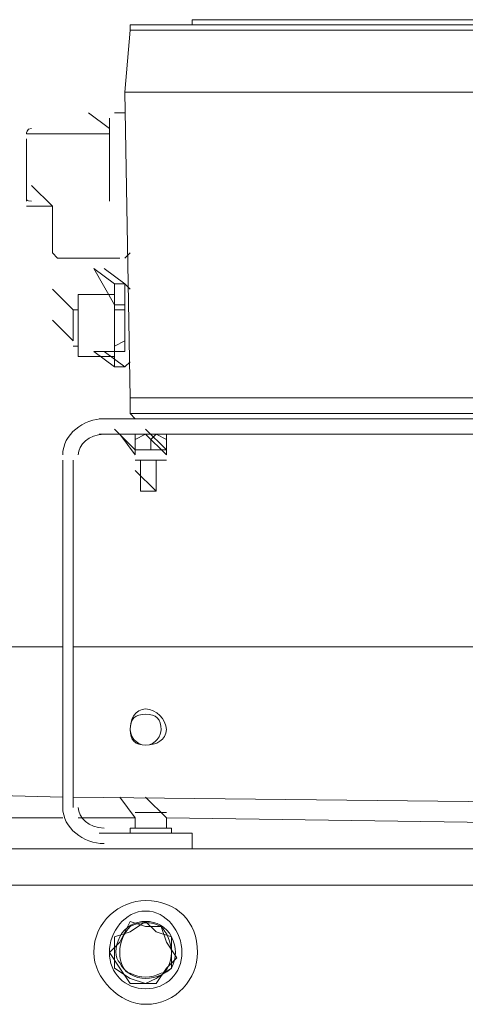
# Model space of a CAD drawing. Header units: millimetres. Extents: x -21108 to 360233, y 566 to 551167.
# Tile 22 of 38: x 179666 to 179767, y 268019 to 268243. Entities that reach past the tile are written whole.
import ezdxf

# ---------------------------------------------------------------- set-up
doc = ezdxf.new("R2010")
doc.units = ezdxf.units.MM
doc.header["$LTSCALE"] = 10

msp = doc.modelspace()

# ---------------------------------------------------------------- linework, layer by layer
at = {"linetype": 'Continuous', "lineweight": 20}
for points in [[(179812.471, 268243.392), (179705.234, 268243.392), (179705.234, 268242.214)], [(179691.093, 268242.214), (179692.271, 268242.214), (179695.807, 268242.214)], [(179695.807, 268241.035), (179692.271, 268241.035), (179691.093, 268241.035), (179691.093, 268241.035), (179691.093, 268242.214)], [(179695.807, 268242.214), (179810.114, 268242.214), (179810.114, 268242.214)], [(179694.628, 268226.894), (179691.093, 268226.894), (179689.914, 268226.894), (179691.093, 268241.035)], [(179810.114, 268241.035), (179695.807, 268241.035), (179695.807, 268241.035)], [(179694.628, 268226.894), (179689.914, 268226.894), (179691.093, 268157.367), (179694.628, 268157.367)], [(179808.936, 268226.894), (179694.628, 268226.894), (179694.628, 268226.894)], [(179686.379, 268218.645), (179681.665, 268222.18), (179681.665, 268222.18)], [(179686.379, 268202.147), (179686.379, 268203.325), (179686.379, 268205.682), (179686.379, 268206.861), (179686.379, 268209.218), (179686.379, 268211.574), (179686.379, 268212.753), (179686.379, 268215.11), (179686.379, 268216.288), (179686.379, 268218.645), (179686.379, 268219.823), (179686.379, 268221.002), (179686.379, 268221.002)], [(179689.914, 268222.18), (179688.736, 268222.18), (179688.736, 268222.18)], [(179686.379, 268217.467), (179667.524, 268217.467), (179667.524, 268217.467)], [(179667.524, 268202.147), (179667.524, 268203.325), (179667.524, 268203.325), (179667.524, 268204.504), (179667.524, 268205.682), (179667.524, 268208.039), (179667.524, 268209.218), (179667.524, 268210.396), (179667.524, 268212.753), (179667.524, 268213.931), (179667.524, 268213.931), (179667.524, 268216.288), (179667.524, 268216.288)], [(179673.416, 268200.969), (179668.703, 268205.682), (179668.703, 268205.682)], [(179667.524, 268200.969), (179673.416, 268200.969), (179673.416, 268200.969)], [(179673.416, 268200.969), (179673.416, 268190.363), (179673.416, 268190.363)], [(179688.736, 268189.184), (179681.665, 268189.184), (179680.487, 268189.184), (179679.309, 268189.184), (179678.13, 268189.184), (179675.773, 268189.184), (179675.773, 268189.184), (179674.595, 268189.184)], [(179687.558, 268183.292), (179682.844, 268186.827), (179687.558, 268178.578)], [(179689.914, 268177.4), (179689.914, 268178.578), (179689.914, 268178.578), (179689.914, 268183.292), (179685.201, 268186.827)], [(179687.558, 268183.292), (179687.558, 268182.114), (179687.558, 268182.114)], [(179689.914, 268183.292), (179687.558, 268183.292), (179687.558, 268183.292)], [(179687.558, 268183.292), (179689.914, 268183.292), (179689.914, 268183.292)], [(179691.093, 268182.114), (179689.914, 268183.292), (179689.914, 268183.292)], [(179679.309, 268177.4), (179678.13, 268177.4), (179673.416, 268182.114)], [(179687.558, 268180.935), (179679.309, 268180.935), (179679.309, 268180.935)], [(179679.309, 268166.794), (179679.309, 268167.973), (179679.309, 268167.973), (179679.309, 268170.329), (179679.309, 268171.508), (179679.309, 268172.686), (179679.309, 268175.043), (179679.309, 268176.222), (179679.309, 268177.4), (179679.309, 268178.578), (179679.309, 268179.757), (179679.309, 268180.935)], [(179687.558, 268182.114), (179687.558, 268180.935), (179687.558, 268179.757), (179687.558, 268178.578), (179687.558, 268177.4), (179687.558, 268176.222), (179687.558, 268175.043), (179687.558, 268172.686), (179687.558, 268170.329), (179687.558, 268169.151), (179687.558, 268167.973), (179687.558, 268166.794), (179687.558, 268165.616), (179687.558, 268165.616)], [(179689.914, 268178.578), (179687.558, 268178.578), (179687.558, 268178.578), (179687.558, 268177.4)], [(179678.13, 268170.329), (179678.13, 268170.329), (179678.13, 268171.508), (179678.13, 268172.686), (179678.13, 268173.865), (179678.13, 268175.043), (179678.13, 268176.222), (179678.13, 268176.222), (179678.13, 268177.4)], [(179678.13, 268170.329), (179673.416, 268175.043), (179673.416, 268175.043)], [(179689.914, 268164.437), (179685.201, 268167.973), (179689.914, 268167.973), (179689.914, 268167.973), (179689.914, 268169.151), (179689.914, 268170.329)], [(179678.13, 268169.151), (179679.309, 268169.151), (179679.309, 268169.151)], [(179687.558, 268164.437), (179682.844, 268167.973), (179687.558, 268167.973)], [(179687.558, 268169.151), (179687.558, 268167.973), (179687.558, 268167.973), (179689.914, 268167.973)], [(179679.309, 268166.794), (179687.558, 268166.794), (179687.558, 268166.794)], [(179687.558, 268165.616), (179687.558, 268164.437), (179687.558, 268164.437)], [(179689.914, 268164.437), (179691.093, 268165.616), (179691.093, 268165.616)], [(179687.558, 268164.437), (179689.914, 268164.437), (179689.914, 268164.437)], [(179689.914, 268164.437), (179687.558, 268164.437), (179687.558, 268164.437)], [(179691.093, 268157.367), (179691.093, 268153.831), (179694.628, 268153.831)], [(179694.628, 268157.367), (179779.475, 268157.367), (179779.475, 268157.367)], [(179692.271, 268152.653), (179691.093, 268153.831), (179691.093, 268153.831)], [(179792.438, 268153.831), (179694.628, 268153.831), (179694.628, 268153.831)], [(179684.022, 268152.653), (179793.616, 268152.653), (179793.616, 268152.653)], [(179692.271, 268145.582), (179687.558, 268150.296), (179687.558, 268150.296)], [(179699.342, 268145.582), (179694.628, 268150.296), (179694.628, 268150.296)], [(179684.022, 268149.118), (179793.616, 268149.118), (179793.616, 268149.118)], [(179692.271, 268144.404), (179688.736, 268149.118), (179688.736, 268149.118)], [(179691.093, 268149.118), (179700.52, 268149.118), (179700.52, 268149.118)], [(179694.628, 268145.582), (179692.271, 268145.582), (179692.271, 268147.939), (179694.628, 268149.118)], [(179692.271, 268147.939), (179692.271, 268149.118), (179692.271, 268149.118)], [(179699.342, 268144.404), (179694.628, 268149.118), (179694.628, 268149.118)], [(179695.807, 268147.939), (179694.628, 268149.118), (179694.628, 268149.118)], [(179699.342, 268145.582), (179696.985, 268145.582), (179695.807, 268145.582), (179695.807, 268147.939), (179696.985, 268149.118), (179699.342, 268147.939), (179699.342, 268145.582), (179696.985, 268145.582)], [(179699.342, 268149.118), (179699.342, 268147.939), (179699.342, 268147.939)], [(179692.271, 268145.582), (179692.271, 268144.404), (179692.271, 268144.404)], [(179692.271, 268145.582), (179694.628, 268145.582), (179696.985, 268145.582)], [(179694.628, 268145.582), (179695.807, 268145.582), (179695.807, 268145.582)], [(179699.342, 268144.404), (179699.342, 268145.582), (179699.342, 268145.582)], [(179675.773, 268064.271), (179675.773, 268143.225), (179675.773, 268143.225)], [(179678.13, 268064.271), (179678.13, 268143.225), (179678.13, 268143.225)], [(179699.342, 268143.225), (179692.271, 268143.225), (179692.271, 268143.225)], [(179693.45, 268143.225), (179693.45, 268136.155), (179693.45, 268136.155)], [(179696.985, 268136.155), (179696.985, 268143.225), (179696.985, 268143.225)], [(179696.985, 268136.155), (179692.271, 268140.869), (179692.271, 268140.869)], [(179693.45, 268136.155), (179694.628, 268136.155), (179694.628, 268136.155)], [(179693.45, 268136.155), (179696.985, 268136.155), (179694.628, 268136.155)], [(179621.565, 268100.802), (179675.773, 268100.802), (179675.773, 268100.802)], [(179678.13, 268100.802), (179784.189, 268100.802), (179784.189, 268100.802)], [(179675.773, 268066.627), (179629.815, 268067.806), (179629.815, 268067.806)], [(179781.832, 268065.449), (179678.13, 268066.627), (179678.13, 268066.627)], [(179692.271, 268061.914), (179688.736, 268066.627), (179688.736, 268066.627)], [(179699.342, 268061.914), (179694.628, 268066.627), (179694.628, 268066.627)], [(179692.271, 268063.092), (179699.342, 268063.092), (179699.342, 268063.092)], [(179629.815, 268061.914), (179675.773, 268061.914), (179675.773, 268061.914)], [(179679.309, 268061.914), (179692.271, 268061.914), (179692.271, 268061.914)], [(179692.271, 268061.914), (179692.271, 268059.557), (179692.271, 268059.557)], [(179699.342, 268061.914), (179778.297, 268060.735), (179778.297, 268060.735)], [(179699.342, 268059.557), (179699.342, 268061.914), (179699.342, 268061.914)], [(179705.234, 268054.843), (179705.234, 268058.378), (179684.022, 268058.378)], [(179691.093, 268059.557), (179691.093, 268058.378), (179691.093, 268058.378)], [(179700.52, 268059.557), (179691.093, 268059.557), (179691.093, 268059.557)], [(179700.52, 268058.378), (179700.52, 268059.557), (179700.52, 268059.557)], [(179570.893, 268054.843), (180566.667, 268054.843), (180566.667, 268054.843)], [(180559.596, 268046.594), (179577.964, 268046.594), (179577.964, 268046.594)], [(179694.628, 268037.167), (179691.093, 268038.345), (179688.736, 268033.631)], [(179696.985, 268035.988), (179694.628, 268038.345), (179691.093, 268035.988)], [(179691.093, 268035.988), (179687.558, 268034.81), (179687.558, 268031.275), (179687.558, 268027.739), (179691.093, 268025.382)], [(179694.628, 268024.204), (179696.985, 268024.204), (179699.342, 268027.739), (179701.699, 268030.096), (179699.342, 268033.631), (179698.163, 268037.167), (179694.628, 268037.167)], [(179700.52, 268031.275), (179700.52, 268034.81), (179696.985, 268035.988)], [(179688.736, 268033.631), (179686.379, 268031.275), (179686.379, 268031.275)], [(179686.379, 268031.275), (179688.736, 268027.739), (179688.736, 268027.739)], [(179696.985, 268025.382), (179700.52, 268027.739), (179700.52, 268031.275)], [(179688.736, 268027.739), (179691.093, 268024.204), (179694.628, 268024.204)], [(179691.093, 268025.382), (179694.628, 268024.204), (179696.985, 268025.382)]]:
    msp.add_lwpolyline(points, dxfattribs=at)
for points in [[(179687.558, 268177.4), (179689.914, 268177.4), (179689.914, 268170.329), (179687.558, 268169.151)], [(179691.093, 268149.118), (179691.093, 268149.118)], [(179700.52, 268149.118), (179700.52, 268149.118)]]:
    msp.add_lwpolyline(points, close=True, dxfattribs=at)
for points in [[(179688.736, 268222.18), (179687.558, 268222.18), (179687.558, 268222.18), (179687.558, 268222.18)], [(179668.703, 268218.645), (179667.524, 268218.645), (179667.524, 268217.467), (179667.524, 268217.467)], [(179667.524, 268203.325), (179667.524, 268202.147), (179667.524, 268202.147), (179668.703, 268202.147)], [(179673.416, 268190.363), (179673.416, 268190.363), (179674.595, 268189.184), (179674.595, 268189.184)], [(179689.914, 268189.184), (179689.914, 268189.184), (179691.093, 268190.363), (179691.093, 268190.363)], [(179685.201, 268152.653), (179680.487, 268152.653), (179675.773, 268149.118), (179675.773, 268144.404)], [(179685.201, 268149.118), (179681.665, 268149.118), (179679.309, 268146.761), (179679.309, 268144.404)], [(179675.773, 268064.271), (179675.773, 268059.557), (179680.487, 268056.022), (179685.201, 268056.022)], [(179679.309, 268064.271), (179679.309, 268061.914), (179681.665, 268059.557), (179685.201, 268059.557)], [(179694.628, 268038.345), (179692.271, 268038.345), (179689.914, 268037.167), (179688.736, 268034.81)], [(179698.163, 268037.167), (179695.807, 268038.345), (179693.45, 268038.345), (179691.093, 268037.167)], [(179700.52, 268034.81), (179699.342, 268037.167), (179696.985, 268038.345), (179694.628, 268038.345)], [(179691.093, 268037.167), (179689.914, 268035.988), (179688.736, 268033.631), (179688.736, 268031.275)], [(179700.52, 268031.275), (179700.52, 268033.631), (179699.342, 268035.988), (179698.163, 268037.167)], [(179688.736, 268034.81), (179687.558, 268032.453), (179687.558, 268030.096), (179688.736, 268028.918)], [(179700.52, 268027.739), (179701.699, 268030.096), (179701.699, 268032.453), (179700.52, 268034.81)], [(179688.736, 268031.275), (179688.736, 268028.918), (179689.914, 268026.561), (179691.093, 268026.561)], [(179698.163, 268026.561), (179699.342, 268026.561), (179700.52, 268028.918), (179700.52, 268031.275)], [(179688.736, 268028.918), (179689.914, 268026.561), (179692.271, 268025.382), (179694.628, 268025.382)], [(179691.093, 268026.561), (179693.45, 268025.382), (179695.807, 268025.382), (179698.163, 268026.561)], [(179694.628, 268025.382), (179696.985, 268025.382), (179699.342, 268026.561), (179700.52, 268027.739)]]:
    msp.add_open_spline(points, degree=3, dxfattribs=at)
for points in [[(179699.342, 268081.947), (179699.342, 268084.304), (179696.985, 268086.661), (179694.628, 268086.661), (179694.628, 268086.661), (179692.271, 268086.661), (179691.093, 268084.304), (179691.093, 268081.947), (179691.093, 268081.947), (179691.093, 268079.59), (179692.271, 268078.412), (179694.628, 268078.412), (179694.628, 268078.412), (179696.985, 268078.412), (179699.342, 268079.59), (179699.342, 268081.947)], [(179698.163, 268081.947), (179698.163, 268084.304), (179696.985, 268085.482), (179694.628, 268085.482), (179694.628, 268085.482), (179692.271, 268085.482), (179691.093, 268084.304), (179691.093, 268081.947), (179691.093, 268081.947), (179691.093, 268080.769), (179692.271, 268078.412), (179694.628, 268078.412), (179694.628, 268078.412), (179696.985, 268078.412), (179698.163, 268080.769), (179698.163, 268081.947)], [(179706.413, 268031.275), (179706.413, 268038.345), (179701.699, 268043.059), (179694.628, 268043.059), (179694.628, 268043.059), (179688.736, 268043.059), (179682.844, 268038.345), (179682.844, 268031.275), (179682.844, 268031.275), (179682.844, 268025.382), (179688.736, 268019.49), (179694.628, 268019.49), (179694.628, 268019.49), (179701.699, 268019.49), (179706.413, 268025.382), (179706.413, 268031.275)], [(179702.877, 268031.275), (179702.877, 268035.988), (179699.342, 268040.702), (179694.628, 268040.702), (179694.628, 268040.702), (179689.914, 268040.702), (179686.379, 268035.988), (179686.379, 268031.275), (179686.379, 268031.275), (179686.379, 268026.561), (179689.914, 268023.026), (179694.628, 268023.026), (179694.628, 268023.026), (179699.342, 268023.026), (179702.877, 268026.561), (179702.877, 268031.275)]]:
    msp.add_open_spline(points, degree=3, knots=[0, 0, 0, 0, 0.0625, 0.0625, 0.0625, 0.062501, 0.125, 0.125, 0.125, 0.125001, 0.1875, 0.1875, 0.1875, 0.187501, 1, 1, 1, 1], dxfattribs=at)

doc.saveas('drawing.dxf')
